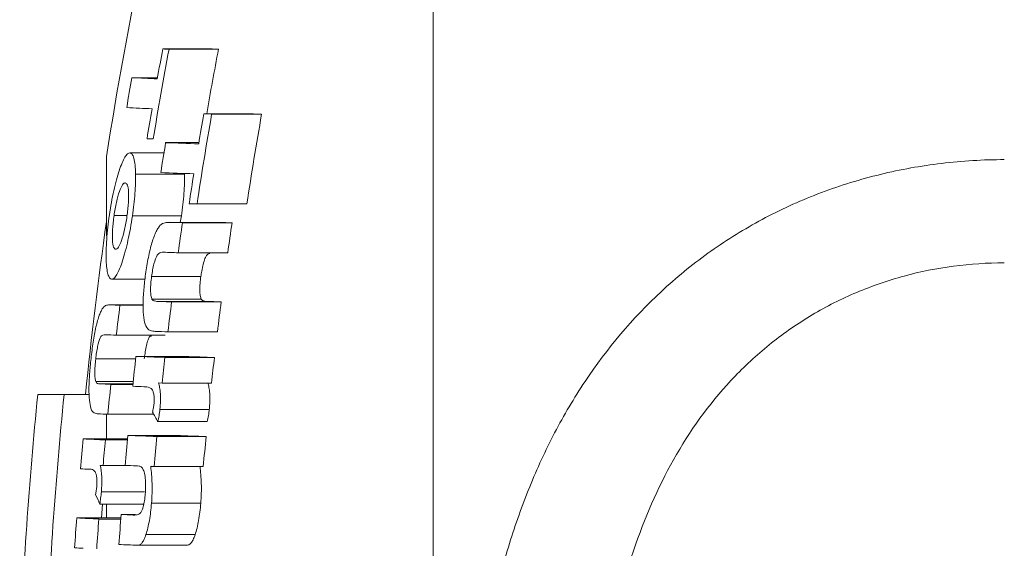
# Model space of a CAD drawing. Header units: millimetres. Extents: x 117 to 735, y -48 to 655.
# Tile 4 of 26: x 117 to 138, y 36 to 47. Entities that reach past the tile are written whole.
import ezdxf

# ---------------------------------------------------------------- set-up
doc = ezdxf.new("R2010")
doc.units = ezdxf.units.MM

msp = doc.modelspace()

# ---------------------------------------------------------------- linework, layer by layer
at = {"color": 7, "linetype": 'Continuous', "lineweight": 15}
for p, q in [((125.634, -7.002), (125.634, 66.998)), ((119.955, 46.253), (120.993, 46.253)), ((120.085, 46.248), (121.125, 46.248)), ((119.307, 45.65), (119.845, 45.65)), ((120.816, 44.889), (120.981, 44.884)), ((120.816, 44.889), (121.864, 44.889)), ((121.864, 44.889), (122.032, 44.884)), ((120.981, 44.884), (122.032, 44.884)), ((120.015, 44.286), (120.713, 44.286)), ((119.265, 44.069), (119.979, 44.069)), ((118.773, 43.997), (118.773, 42.33)), ((119.382, 43.626), (120.413, 43.626)), ((120.509, 43.004), (120.674, 42.999)), ((120.674, 42.999), (121.721, 42.999)), ((118.931, 42.755), (119.196, 42.755)), ((119.318, 42.749), (120.348, 42.749)), ((121.128, 42.613), (120.088, 42.613)), ((120.106, 42.613), (121.146, 42.613)), ((120.348, 42.749), (120.323, 42.613)), ((121.128, 42.612), (121.146, 42.613)), ((120.369, 42.603), (121.411, 42.603)), ((120.279, 41.975), (121.32, 41.975)), ((118.881, 41.421), (119.582, 41.421)), ((119.72, 41.477), (120.755, 41.477)), ((119.728, 41.002), (120.763, 41.002)), ((119.543, 40.881), (118.839, 40.881)), ((119.055, 40.872), (119.543, 40.872)), ((119.834, 40.954), (120.87, 40.954)), ((120.141, 40.943), (121.181, 40.943)), ((118.979, 40.244), (120.005, 40.244)), ((120.064, 40.315), (121.103, 40.315)), ((118.546, 39.745), (119.385, 39.745)), ((119.391, 39.799), (120.423, 39.799)), ((120.001, 39.777), (121.039, 39.777)), ((118.547, 39.27), (119.333, 39.27)), ((118.864, 39.212), (119.327, 39.212)), ((119.862, 39.241), (119.941, 39.238)), ((119.941, 39.238), (120.979, 39.238)), ((117.881, 38.998), (117.328, 38.998)), ((117.881, 38.998), (118.407, 38.998)), ((119.895, 38.686), (120.932, 38.686)), ((118.773, 38.585), (118.773, 38.067)), ((118.8, 38.583), (119.766, 38.583)), ((119.853, 38.431), (120.89, 38.431)), ((118.284, 38.067), (119.213, 38.067)), ((119.22, 38.139), (120.249, 38.139)), ((119.828, 38.116), (120.864, 38.116)), ((118.749, 38.045), (119.211, 38.045)), ((118.639, 37.509), (118.701, 37.507)), ((118.701, 37.507), (119.266, 37.507)), ((119.771, 37.488), (120.806, 37.488)), ((118.664, 36.954), (119.572, 36.954)), ((118.631, 36.699), (119.557, 36.699)), ((118.69, 36.699), (118.669, 36.407)), ((118.773, 36.699), (118.773, 36.407)), ((119.718, 36.714), (120.753, 36.714)), ((118.147, 36.407), (119.074, 36.407)), ((119.079, 36.479), (119.385, 36.479)), ((118.611, 36.385), (119.072, 36.385)), ((119.602, 36.058), (120.636, 36.058)), ((119.423, 35.836), (120.455, 35.836))]:
    msp.add_line(p, q, dxfattribs=at)
at = {"color": 8, "linetype": 'Continuous', "lineweight": 15}
for p, q in [((118.853, 40.881), (119.543, 40.881)), ((118.627, 39.222), (119.328, 39.222))]:
    msp.add_line(p, q, dxfattribs=at)
at = {"color": 7, "linetype": 'Continuous', "lineweight": 15, "flags": 128}
for points in [[(119.56, 39.162), (119.563, 39.162), (119.567, 39.162), (119.571, 39.162), (119.575, 39.162), (119.578, 39.162), (119.582, 39.162), (119.586, 39.163), (119.589, 39.163)], [(119.702, 37.491), (119.711, 37.49), (119.719, 37.49), (119.728, 37.49), (119.736, 37.489), (119.745, 37.489), (119.753, 37.489), (119.762, 37.489), (119.771, 37.488)], [(118.407, 37.43), (118.41, 37.43), (118.413, 37.43), (118.416, 37.43), (118.419, 37.431), (118.422, 37.431), (118.424, 37.431), (118.427, 37.431), (118.43, 37.431)]]:
    msp.add_lwpolyline(points, dxfattribs=at)
at = {"color": 7, "linetype": 'Continuous', "lineweight": 15}
for centre, radius, start, end in [((207.677, 29.998), 90, 165.54384, 171.05098), ((207.703, 29.831), 89.142, 169.38766, 170.61764), ((207.539, 29.867), 89.104, 169.40277, 169.81344), ((123.451, 127.49), 81.312, 267.53614, 267.62766), ((207.686, 29.834), 88.104, 169.26292, 170.16112), ((124.524, 129.284), 83.106, 267.56523, 267.65585), ((207.616, 29.876), 89.707, 169.87259, 170.2799), ((122.52, 108.321), 62.753, 267.0653, 267.55265), ((122.399, 107.396), 62.456, 267.0611, 267.55015), ((206.869, 29.977), 88.424, 170.22035, 170.63314), ((207.184, 29.883), 87.662, 170.14386, 170.56033), ((207.607, 29.806), 87.928, 170.12629, 171.37051), ((207.711, 29.789), 86.999, 170.00826, 171.26617), ((123.414, 132.197), 87.91, 267.5289, 267.61323), ((207.582, 29.841), 88.751, 170.63284, 171.04362), ((125.172, 177.565), 133.379, 267.78397, 268.08246), ((125.063, 176.589), 133.031, 267.78133, 268.08026), ((207.649, 29.804), 88.134, 170.97241, 171.38568), ((207.881, 29.998), 90, 171.93059, 174.26083), ((125.17, 182.945), 140.423, 267.93327, 268.04035), ((126.28, 186.603), 144.082, 267.95799, 268.06362), ((207.475, 29.832), 88.038, 171.65855, 172.07154), ((207.612, 29.812), 87.145, 171.55918, 171.9765), ((125.242, 186.759), 144.869, 267.91685, 268.03683), ((122.095, 109.64), 68.835, 267.30068, 267.46887), ((207.557, 29.859), 89.185, 172.90679, 173.31329), ((124.992, 182.298), 141.438, 267.90969, 268.03443), ((207.91, 29.774), 88.477, 172.74775, 173.15764), ((126.086, 185.587), 144.727, 267.93437, 268.05774), ((208.239, 29.733), 87.776, 172.66242, 173.07567), ((121.929, 106.968), 66.789, 267.26852, 267.46871), ((125.04, 185.076), 144.847, 267.92606, 268.03125), ((208.111, 29.778), 89.284, 173.55582, 173.96134), ((124.421, 168.755), 129.054, 267.76628, 268.03693), ((206.861, 29.894), 87.421, 173.50874, 173.86379), ((125.51, 171.784), 132.084, 267.79247, 268.06006), ((206.922, 29.886), 86.45, 173.43076, 173.78984), ((121.796, 105.46), 66.313, 267.26146, 267.46616), ((207.583, 29.854), 89.211, 173.97924, 174.38478), ((123.848, 154.726), 115.644, 267.7576, 267.87511), ((207.881, 29.998), 91, 174.32411, 177.79577), ((207.881, 29.998), 90.449, 174.28941, 177.78234), ((121.855, 107.467), 68.951, 267.29046, 267.4607), ((133.661, 46.421), 15.953, 209.2332, 210.0578), ((208.25, 29.816), 90.344, 174.75986, 175.1598), ((121.371, 97.496), 59.509, 267.02651, 267.47447), ((207.223, 29.866), 88.391, 174.63001, 175.03886), ((124.21, 165.797), 127.755, 267.76141, 268.03428), ((207.637, 29.806), 88.201, 174.59386, 175.00362), ((125.298, 168.838), 130.797, 267.78763, 268.05731), ((207.752, 29.795), 87.285, 174.52969, 174.94379), ((207.517, 29.858), 89.145, 174.73083, 175.07828), ((123.715, 153.573), 116.152, 267.75392, 267.86867), ((120.942, 89.386), 52.018, 267.0097, 267.207), ((131.394, 42.414), 13.984, 203.2287, 204.1214), ((208.294, 29.825), 90.387, 175.82391, 176.22307), ((121.24, 95.866), 59.539, 267.02274, 267.46978), ((207.768, 29.819), 88.938, 175.70568, 176.1114), ((123.584, 151.228), 114.837, 267.75181, 267.87862), ((207.539, 29.855), 89.167, 175.80021, 176.20484), ((123.722, 155.286), 119.528, 267.75248, 267.93909), ((120.756, 86.462), 50.752, 267.0044, 267.2028)]:
    msp.add_arc(centre, radius, start, end, dxfattribs=at)
for points, knots in [([(119.265, 44.069), (119.249, 44.067), (119.232, 44.063), (119.197, 44.034), (119.178, 44.01), (119.12, 43.915), (119.08, 43.818), (119.02, 43.638), (119, 43.573), (118.961, 43.432), (118.943, 43.356), (118.907, 43.198), (118.891, 43.116), (118.86, 42.946), (118.846, 42.857), (118.833, 42.769)], [0, 0, 0, 0, 0.125, 0.125, 0.25, 0.25, 0.5, 0.5, 0.625, 0.625, 0.75, 0.75, 0.875, 0.875, 1, 1, 1, 1]), ([(119.382, 43.626), (119.38, 43.694), (119.378, 43.76), (119.366, 43.872), (119.358, 43.919), (119.338, 43.995), (119.326, 44.023), (119.298, 44.059), (119.282, 44.065), (119.265, 44.069)], [0, 0, 0, 0, 0.25, 0.25, 0.5, 0.5, 0.75, 0.75, 1, 1, 1, 1]), ([(137.634, 15.321), (136.749, 15.321), (135.883, 15.426), (134.613, 15.737), (134.194, 15.867), (133.388, 16.173), (132.998, 16.35), (132.245, 16.749), (131.879, 16.973), (131.184, 17.461), (130.856, 17.724), (129.926, 18.569), (129.373, 19.212), (128.437, 20.587), (128.047, 21.322), (127.558, 22.493), (127.411, 22.895), (127.153, 23.703), (127.041, 24.112), (126.746, 25.351), (126.606, 26.194), (126.467, 27.484), (126.433, 27.918), (126.387, 28.794), (126.376, 29.234), (126.376, 30.541), (126.421, 31.403), (126.604, 33.11), (126.743, 33.954), (127.042, 35.206), (127.157, 35.619), (127.416, 36.424), (127.561, 36.818), (127.884, 37.588), (128.063, 37.965), (128.459, 38.699), (128.678, 39.058), (129.385, 40.087), (129.926, 40.711), (130.858, 41.55), (131.191, 41.814), (131.882, 42.295), (132.243, 42.514), (132.994, 42.909), (133.387, 43.085), (134.198, 43.391), (134.611, 43.517), (135.452, 43.722), (135.879, 43.799), (136.749, 43.903), (137.192, 43.93), (137.634, 43.93)], [0, 0, 0, 0, 0.0625, 0.0625, 0.09375, 0.09375, 0.125, 0.125, 0.15625, 0.15625, 0.1875, 0.1875, 0.25, 0.25, 0.3125, 0.3125, 0.34375, 0.34375, 0.375, 0.375, 0.4375, 0.4375, 0.46875, 0.46875, 0.5, 0.5, 0.5625, 0.5625, 0.625, 0.625, 0.65625, 0.65625, 0.6875, 0.6875, 0.71875, 0.71875, 0.75, 0.75, 0.8125, 0.8125, 0.84375, 0.84375, 0.875, 0.875, 0.90625, 0.90625, 0.9375, 0.9375, 0.96875, 0.96875, 1, 1, 1, 1]), ([(118.931, 42.755), (118.939, 42.803), (118.946, 42.851), (118.963, 42.944), (118.972, 42.989), (119.001, 43.121), (119.022, 43.197), (119.067, 43.324), (119.089, 43.371), (119.12, 43.415), (119.13, 43.426), (119.15, 43.439), (119.159, 43.44), (119.168, 43.441)], [0, 0, 0, 0, 0.125, 0.125, 0.25, 0.25, 0.5, 0.5, 0.75, 0.75, 0.875, 0.875, 1, 1, 1, 1]), ([(119.168, 43.441), (119.185, 43.438), (119.2, 43.426), (119.224, 43.364), (119.232, 43.315), (119.239, 43.184), (119.238, 43.106), (119.229, 42.974), (119.225, 42.929), (119.215, 42.836), (119.208, 42.788), (119.202, 42.74)], [0, 0, 0, 0, 0.25, 0.25, 0.5, 0.5, 0.75, 0.75, 0.875, 0.875, 1, 1, 1, 1]), ([(119.318, 42.749), (119.329, 42.829), (119.34, 42.909), (119.357, 43.067), (119.365, 43.144), (119.376, 43.292), (119.379, 43.364), (119.383, 43.502), (119.383, 43.565), (119.382, 43.626)], [0, 0, 0, 0, 0.25, 0.25, 0.5, 0.5, 0.75, 0.75, 1, 1, 1, 1]), ([(120.413, 43.626), (120.414, 43.565), (120.414, 43.502), (120.41, 43.364), (120.406, 43.293), (120.395, 43.144), (120.388, 43.066), (120.37, 42.909), (120.359, 42.829), (120.348, 42.749)], [0, 0, 0, 0, 0.25, 0.25, 0.5, 0.5, 0.75, 0.75, 1, 1, 1, 1]), ([(118.833, 42.769), (118.821, 42.682), (118.809, 42.595), (118.79, 42.424), (118.782, 42.339), (118.771, 42.175), (118.767, 42.097), (118.763, 41.95), (118.763, 41.88), (118.77, 41.693), (118.783, 41.594), (118.812, 41.492), (118.824, 41.466), (118.85, 41.431), (118.865, 41.424), (118.881, 41.421)], [0, 0, 0, 0, 0.125, 0.125, 0.25, 0.25, 0.375, 0.375, 0.5, 0.5, 0.75, 0.75, 0.875, 0.875, 1, 1, 1, 1]), ([(118.881, 41.421), (118.897, 41.422), (118.914, 41.428), (118.95, 41.46), (118.969, 41.485), (119.008, 41.552), (119.028, 41.592), (119.068, 41.687), (119.089, 41.743), (119.129, 41.866), (119.149, 41.933), (119.187, 42.078), (119.206, 42.156), (119.242, 42.316), (119.259, 42.399), (119.29, 42.572), (119.304, 42.66), (119.318, 42.749)], [0, 0, 0, 0, 0.125, 0.125, 0.25, 0.25, 0.375, 0.375, 0.5, 0.5, 0.625, 0.625, 0.75, 0.75, 0.875, 0.875, 1, 1, 1, 1]), ([(118.965, 42.05), (118.948, 42.052), (118.933, 42.063), (118.909, 42.126), (118.901, 42.176), (118.894, 42.308), (118.895, 42.387), (118.904, 42.519), (118.908, 42.565), (118.918, 42.659), (118.925, 42.707), (118.931, 42.755)], [0, 0, 0, 0, 0.25, 0.25, 0.5, 0.5, 0.75, 0.75, 0.875, 0.875, 1, 1, 1, 1]), ([(119.202, 42.74), (119.195, 42.692), (119.187, 42.644), (119.171, 42.552), (119.162, 42.506), (119.132, 42.374), (119.111, 42.297), (119.066, 42.169), (119.044, 42.121), (119.013, 42.076), (119.003, 42.065), (118.983, 42.051), (118.974, 42.05), (118.965, 42.05)], [0, 0, 0, 0, 0.125, 0.125, 0.25, 0.25, 0.5, 0.5, 0.75, 0.75, 0.875, 0.875, 1, 1, 1, 1]), ([(120.106, 42.613), (120.072, 42.613), (120.038, 42.612), (119.969, 42.597), (119.934, 42.583), (119.896, 42.544)], [0, 0, 0, 0, 0.5, 0.5, 1, 1, 1, 1]), ([(119.896, 42.544), (119.881, 42.525), (119.866, 42.506), (119.835, 42.456), (119.82, 42.427), (119.774, 42.328), (119.744, 42.245), (119.689, 42.053), (119.665, 41.945), (119.621, 41.719), (119.604, 41.601), (119.588, 41.484)], [0, 0, 0, 0, 0.125, 0.125, 0.25, 0.25, 0.5, 0.5, 0.75, 0.75, 1, 1, 1, 1]), ([(119.72, 41.477), (119.726, 41.523), (119.733, 41.569), (119.75, 41.658), (119.759, 41.702), (119.79, 41.82), (119.815, 41.883), (119.864, 41.96), (119.887, 41.971), (119.932, 41.985), (119.954, 41.987), (119.976, 41.986)], [0, 0, 0, 0, 0.125, 0.125, 0.25, 0.25, 0.5, 0.5, 0.75, 0.75, 1, 1, 1, 1]), ([(120.943, 41.957), (120.924, 41.958), (120.892, 41.959), (120.841, 41.86), (120.802, 41.738), (120.773, 41.602), (120.76, 41.515), (120.755, 41.477)], [0, 0, 0, 0, 0.287378, 0.482894, 0.678869, 0.861814, 1, 1, 1, 1]), ([(137.634, 41.763), (137.276, 41.763), (136.917, 41.739), (136.214, 41.646), (135.869, 41.577), (135.192, 41.394), (134.859, 41.279), (134.208, 41.005), (133.896, 40.848), (133.301, 40.494), (133.017, 40.298), (132.474, 39.867), (132.217, 39.632), (131.504, 38.89), (131.097, 38.341), (130.402, 37.144), (130.122, 36.514), (129.781, 35.535), (129.68, 35.203), (129.501, 34.528), (129.422, 34.185), (129.22, 33.152), (129.127, 32.459), (129.004, 31.063), (128.974, 30.361), (128.974, 28.948), (129.004, 28.235), (129.127, 26.832), (129.221, 26.139), (129.488, 24.771), (129.661, 24.096), (130.121, 22.772), (130.4, 22.14), (130.915, 21.248), (131.102, 20.96), (131.514, 20.404), (131.738, 20.136), (132.215, 19.637), (132.469, 19.403), (133.01, 18.969), (133.299, 18.768), (133.898, 18.41), (134.209, 18.252), (134.854, 17.978), (135.19, 17.862), (136.217, 17.583), (136.917, 17.489), (137.634, 17.489)], [0, 0, 0, 0, 0.03125, 0.03125, 0.0625, 0.0625, 0.09375, 0.09375, 0.125, 0.125, 0.15625, 0.15625, 0.1875, 0.1875, 0.25, 0.25, 0.3125, 0.3125, 0.34375, 0.34375, 0.375, 0.375, 0.4375, 0.4375, 0.5, 0.5, 0.5625, 0.5625, 0.625, 0.625, 0.6875, 0.6875, 0.75, 0.75, 0.78125, 0.78125, 0.8125, 0.8125, 0.84375, 0.84375, 0.875, 0.875, 0.90625, 0.90625, 0.9375, 0.9375, 1, 1, 1, 1]), ([(119.588, 41.484), (119.574, 41.377), (119.562, 41.27), (119.545, 41.061), (119.54, 40.957), (119.54, 40.769), (119.546, 40.684), (119.565, 40.541), (119.58, 40.487), (119.597, 40.44)], [0, 0, 0, 0, 0.25, 0.25, 0.5, 0.5, 0.75, 0.75, 1, 1, 1, 1]), ([(119.728, 41.002), (119.72, 41.022), (119.712, 41.044), (119.702, 41.107), (119.699, 41.145), (119.698, 41.231), (119.7, 41.279), (119.708, 41.377), (119.714, 41.427), (119.72, 41.477)], [0, 0, 0, 0, 0.25, 0.25, 0.5, 0.5, 0.75, 0.75, 1, 1, 1, 1]), ([(120.755, 41.477), (120.749, 41.427), (120.743, 41.378), (120.735, 41.281), (120.733, 41.233), (120.734, 41.147), (120.737, 41.108), (120.747, 41.045), (120.755, 41.022), (120.763, 41.002)], [0, 0, 0, 0, 0.25, 0.25, 0.5, 0.5, 0.75, 0.75, 1, 1, 1, 1]), ([(119.834, 40.954), (119.815, 40.955), (119.796, 40.957), (119.76, 40.968), (119.742, 40.974), (119.728, 41.002)], [0, 0, 0, 0, 0.5, 0.5, 1, 1, 1, 1]), ([(120.763, 41.002), (120.777, 40.974), (120.796, 40.968), (120.832, 40.957), (120.851, 40.955), (120.87, 40.954)], [0, 0, 0, 0, 0.5, 0.5, 1, 1, 1, 1]), ([(118.692, 40.812), (118.681, 40.794), (118.669, 40.774), (118.645, 40.724), (118.633, 40.695), (118.597, 40.596), (118.573, 40.512), (118.529, 40.32), (118.51, 40.211), (118.475, 39.986), (118.46, 39.869), (118.447, 39.752)], [0, 0, 0, 0, 0.125, 0.125, 0.25, 0.25, 0.5, 0.5, 0.75, 0.75, 1, 1, 1, 1]), ([(118.853, 40.881), (118.827, 40.881), (118.801, 40.881), (118.748, 40.865), (118.721, 40.851), (118.692, 40.812)], [0, 0, 0, 0, 0.5, 0.5, 1, 1, 1, 1]), ([(119.597, 40.44), (119.623, 40.382), (119.656, 40.359), (119.725, 40.332), (119.761, 40.326), (119.798, 40.324)], [0, 0, 0, 0, 0.5, 0.5, 1, 1, 1, 1]), ([(118.546, 39.745), (118.551, 39.791), (118.557, 39.837), (118.57, 39.925), (118.578, 39.969), (118.603, 40.087), (118.623, 40.151), (118.66, 40.228), (118.678, 40.24), (118.712, 40.253), (118.729, 40.255), (118.746, 40.254)], [0, 0, 0, 0, 0.125, 0.125, 0.25, 0.25, 0.5, 0.5, 0.75, 0.75, 1, 1, 1, 1]), ([(119.715, 40.225), (119.7, 40.225), (119.676, 40.226), (119.636, 40.125), (119.605, 40.004), (119.582, 39.87), (119.572, 39.783), (119.567, 39.745)], [0, 0, 0, 0, 0.293351, 0.48595, 0.678938, 0.860326, 1, 1, 1, 1]), ([(118.447, 39.752), (118.436, 39.645), (118.425, 39.539), (118.41, 39.329), (118.405, 39.225), (118.403, 39.038), (118.407, 38.953), (118.42, 38.81), (118.431, 38.755), (118.443, 38.709)], [0, 0, 0, 0, 0.25, 0.25, 0.5, 0.5, 0.75, 0.75, 1, 1, 1, 1]), ([(118.547, 39.27), (118.541, 39.29), (118.536, 39.313), (118.529, 39.376), (118.527, 39.413), (118.527, 39.5), (118.529, 39.547), (118.536, 39.645), (118.541, 39.695), (118.546, 39.745)], [0, 0, 0, 0, 0.25, 0.25, 0.5, 0.5, 0.75, 0.75, 1, 1, 1, 1]), ([(118.627, 39.222), (118.613, 39.224), (118.599, 39.226), (118.571, 39.236), (118.558, 39.242), (118.547, 39.27)], [0, 0, 0, 0, 0.5, 0.5, 1, 1, 1, 1]), ([(119.589, 39.163), (119.631, 39.16), (119.672, 39.154), (119.72, 39.114), (119.729, 39.103), (119.747, 39.074), (119.754, 39.053), (119.767, 39.003), (119.773, 38.974), (119.776, 38.918), (119.777, 38.898), (119.776, 38.855), (119.774, 38.833), (119.772, 38.811)], [0, 0, 0, 0, 0.5, 0.5, 0.625, 0.625, 0.75, 0.75, 0.875, 0.875, 0.9375, 0.9375, 1, 1, 1, 1]), ([(119.895, 38.686), (119.9, 38.744), (119.905, 38.802), (119.908, 38.914), (119.907, 38.967), (119.901, 39.064), (119.896, 39.109), (119.881, 39.183), (119.872, 39.213), (119.862, 39.241)], [0, 0, 0, 0, 0.25, 0.25, 0.5, 0.5, 0.75, 0.75, 1, 1, 1, 1]), ([(120.899, 39.241), (120.908, 39.213), (120.918, 39.184), (120.932, 39.11), (120.938, 39.066), (120.944, 38.969), (120.945, 38.915), (120.943, 38.831), (120.941, 38.803), (120.937, 38.745), (120.935, 38.715), (120.932, 38.686)], [0, 0, 0, 0, 0.25, 0.25, 0.5, 0.5, 0.75, 0.75, 0.875, 0.875, 1, 1, 1, 1]), ([(118.443, 38.709), (118.463, 38.651), (118.487, 38.627), (118.54, 38.6), (118.567, 38.594), (118.595, 38.593)], [0, 0, 0, 0, 0.5, 0.5, 1, 1, 1, 1]), ([(119.772, 38.811), (119.77, 38.795), (119.768, 38.779), (119.766, 38.763), (119.764, 38.748), (119.761, 38.732), (119.758, 38.718), (119.755, 38.703), (119.752, 38.688), (119.749, 38.673), (119.746, 38.659), (119.743, 38.645), (119.74, 38.63)], [0, 0, 0, 0, 0.0000481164, 0.0000481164, 0.0000481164, 0.0000963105, 0.0000963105, 0.0000963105, 0.000144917, 0.000144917, 0.000144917, 0.0001936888, 0.0001936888, 0.0001936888, 0.0001936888]), ([(119.853, 38.431), (119.862, 38.471), (119.87, 38.511), (119.884, 38.597), (119.89, 38.641), (119.895, 38.686)], [0, 0, 0, 0, 0.5, 0.5, 1, 1, 1, 1]), ([(120.932, 38.686), (120.927, 38.642), (120.921, 38.597), (120.907, 38.512), (120.898, 38.471), (120.89, 38.431)], [0, 0, 0, 0, 0.5, 0.5, 1, 1, 1, 1]), ([(118.664, 36.954), (118.668, 37.013), (118.671, 37.07), (118.674, 37.182), (118.674, 37.236), (118.669, 37.332), (118.665, 37.377), (118.654, 37.451), (118.647, 37.481), (118.639, 37.509)], [0, 0, 0, 0, 0.25, 0.25, 0.5, 0.5, 0.75, 0.75, 1, 1, 1, 1]), ([(119.395, 37.502), (119.415, 37.5), (119.436, 37.5), (119.476, 37.491), (119.496, 37.487), (119.515, 37.468)], [0, 0, 0, 0, 0.5, 0.5, 1, 1, 1, 1]), ([(119.515, 37.468), (119.529, 37.45), (119.542, 37.429), (119.565, 37.368), (119.575, 37.328), (119.589, 37.231), (119.594, 37.174), (119.595, 37.081), (119.595, 37.048), (119.592, 36.981), (119.59, 36.948), (119.587, 36.915)], [0, 0, 0, 0, 0.25, 0.25, 0.5, 0.5, 0.75, 0.75, 0.875, 0.875, 1, 1, 1, 1]), ([(119.718, 36.714), (119.723, 36.785), (119.727, 36.856), (119.731, 36.996), (119.731, 37.064), (119.725, 37.259), (119.714, 37.377), (119.702, 37.491)], [0, 0, 0, 0, 0.25, 0.25, 0.5, 0.5, 1, 1, 1, 1]), ([(120.737, 37.491), (120.749, 37.377), (120.76, 37.26), (120.766, 37.063), (120.766, 36.995), (120.762, 36.857), (120.758, 36.785), (120.753, 36.714)], [0, 0, 0, 0, 0.5, 0.5, 0.75, 0.75, 1, 1, 1, 1]), ([(118.43, 37.431), (118.461, 37.429), (118.493, 37.423), (118.53, 37.382), (118.537, 37.371), (118.55, 37.341), (118.556, 37.32), (118.566, 37.271), (118.57, 37.242), (118.573, 37.186), (118.573, 37.166), (118.572, 37.123), (118.571, 37.101), (118.569, 37.079)], [0, 0, 0, 0, 0.5, 0.5, 0.625, 0.625, 0.75, 0.75, 0.875, 0.875, 0.9375, 0.9375, 1, 1, 1, 1]), ([(118.569, 37.079), (118.568, 37.063), (118.566, 37.047), (118.564, 37.031), (118.562, 37.016), (118.56, 37.001), (118.558, 36.986), (118.554, 36.956), (118.549, 36.927), (118.544, 36.899)], [0, 0, 0, 0, 0.0000481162, 0.0000481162, 0.0000481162, 0.0000963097, 0.0000963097, 0.0000963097, 0.0001927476, 0.0001927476, 0.0001927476, 0.0001927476]), ([(118.631, 36.699), (118.638, 36.739), (118.644, 36.78), (118.655, 36.865), (118.66, 36.91), (118.664, 36.954)], [0, 0, 0, 0, 0.5, 0.5, 1, 1, 1, 1]), ([(119.587, 36.915), (119.583, 36.865), (119.578, 36.816), (119.564, 36.723), (119.555, 36.679), (119.523, 36.566), (119.498, 36.52), (119.449, 36.48), (119.425, 36.475), (119.379, 36.469), (119.356, 36.468), (119.333, 36.469)], [0, 0, 0, 0, 0.125, 0.125, 0.25, 0.25, 0.5, 0.5, 0.75, 0.75, 1, 1, 1, 1]), ([(119.602, 36.058), (119.615, 36.102), (119.629, 36.147), (119.653, 36.247), (119.664, 36.301), (119.683, 36.412), (119.692, 36.471), (119.707, 36.591), (119.712, 36.652), (119.718, 36.714)], [0, 0, 0, 0, 0.25, 0.25, 0.5, 0.5, 0.75, 0.75, 1, 1, 1, 1]), ([(120.753, 36.714), (120.747, 36.652), (120.742, 36.591), (120.727, 36.47), (120.718, 36.412), (120.698, 36.3), (120.687, 36.246), (120.662, 36.146), (120.649, 36.102), (120.636, 36.058)], [0, 0, 0, 0, 0.25, 0.25, 0.5, 0.5, 0.75, 0.75, 1, 1, 1, 1]), ([(119.423, 35.836), (119.438, 35.836), (119.453, 35.838), (119.483, 35.852), (119.498, 35.863), (119.528, 35.896), (119.544, 35.919), (119.574, 35.979), (119.588, 36.017), (119.602, 36.058)], [0, 0, 0, 0, 0.25, 0.25, 0.5, 0.5, 0.75, 0.75, 1, 1, 1, 1]), ([(120.636, 36.058), (120.622, 36.017), (120.607, 35.979), (120.577, 35.92), (120.561, 35.896), (120.53, 35.863), (120.515, 35.852), (120.485, 35.838), (120.47, 35.836), (120.455, 35.836)], [0, 0, 0, 0, 0.25, 0.25, 0.5, 0.5, 0.75, 0.75, 1, 1, 1, 1])]:
    msp.add_open_spline(points, degree=3, knots=knots, dxfattribs=at)

doc.saveas('drawing.dxf')
